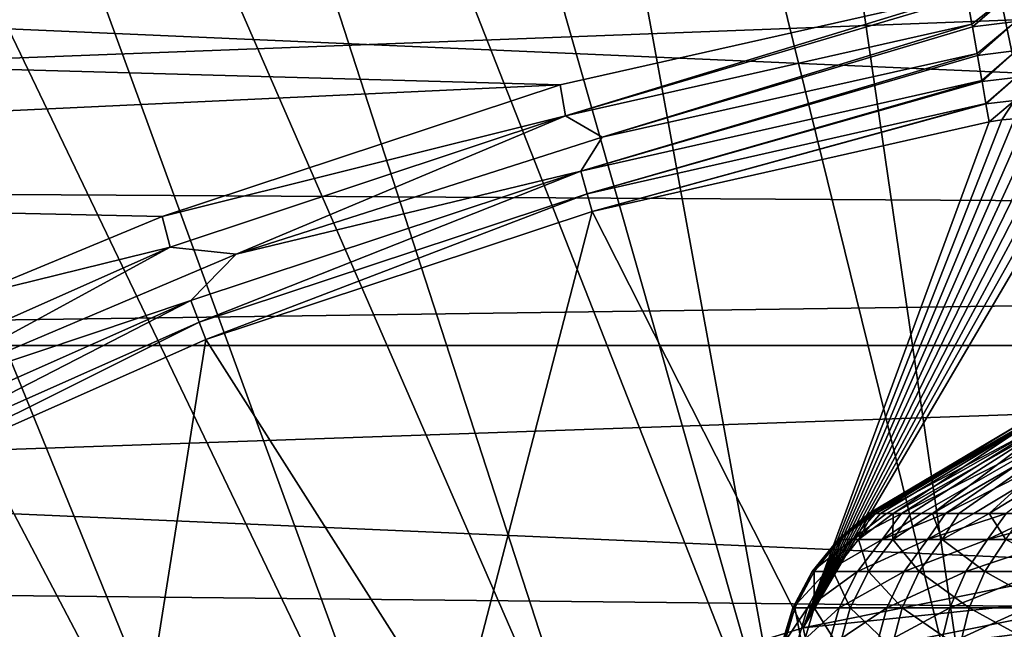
# Model space of a CAD drawing. Header units: metres. Extents: x -22 to 72, y -222 to 22.
# Tile 143 of 256: x -5.61 to -2.34, y 11.96 to 13.99. Entities that reach past the tile are written whole.
import ezdxf

# ---------------------------------------------------------------- set-up
doc = ezdxf.new("R2010")
doc.units = ezdxf.units.M
doc.layers.add('solid_509499_SW0002', color=7, linetype='CONTINUOUS')

msp = doc.modelspace()

# ---------------------------------------------------------------- linework, layer by layer
at = {"layer": 'solid_509499_SW0002'}
for points in [[(-1.222978, 11.63586, 120.188515), (-1.946424, 21.626549, 120.013718), (-2.914736, 21.517445, 120.013718)], [(-1.830276, 11.555908, 120.188515), (-2.914736, 21.517445, 120.013718), (-3.877178, 21.365009, 120.013718)], [(-1.830276, 11.555908, 120.188515), (-1.222978, 11.63586, 120.188515), (-2.914736, 21.517445, 120.013718)], [(-2.432557, 11.444283, 120.188515), (-3.877178, 21.365009, 120.013718), (-4.831811, 21.169548, 120.013718)], [(-2.432557, 11.444283, 120.188515), (-1.830276, 11.555908, 120.188515), (-3.877178, 21.365009, 120.013718)], [(-3.028171, 11.301288, 120.188515), (-4.831811, 21.169548, 120.013718), (-5.776714, 20.931454, 120.013718)], [(-3.028171, 11.301288, 120.188515), (-2.432557, 11.444283, 120.188515), (-4.831811, 21.169548, 120.013718)], [(-3.028171, 11.301288, 120.188515), (-5.776714, 20.931454, 120.013718), (-6.709983, 20.651205, 120.013718)], [(-3.615485, 11.127317, 120.188515), (-6.709983, 20.651205, 120.013718), (-7.62974, 20.329369, 120.013718)], [(-3.615485, 11.127317, 120.188515), (-3.028171, 11.301288, 120.188515), (-6.709983, 20.651205, 120.013718)], [(-4.192889, 10.922849, 120.188515), (-7.62974, 20.329369, 120.013718), (-8.53413, 19.966591, 120.013718)], [(-4.192889, 10.922849, 120.188515), (-3.615485, 11.127317, 120.188515), (-7.62974, 20.329369, 120.013718)], [(-4.7588, 10.68844, 120.188515), (-8.53413, 19.966591, 120.013718), (-9.421335, 19.563604, 120.013718)], [(-4.7588, 10.68844, 120.188515), (-4.192889, 10.922849, 120.188515), (-8.53413, 19.966591, 120.013718)], [(-5.311668, 10.424736, 120.188515), (-9.421335, 19.563604, 120.013718), (-10.289566, 19.121218, 120.013718)], [(-5.311668, 10.424736, 120.188515), (-4.7588, 10.68844, 120.188515), (-9.421335, 19.563604, 120.013718)], [(-5.849977, 10.132458, 120.188515), (-5.311668, 10.424736, 120.188515), (-10.289566, 19.121218, 120.013718)], [(-15.880045, 13.468556, 0.034086), (15.154917, 13.27972, 0.034086), (13.882391, 14.604852, 0.034086)], [(-15.880045, 13.468556, 0.034086), (13.882391, 14.604852, 0.034086), (-15.515899, 14.056066, 0.034086)], [(-18.430916, 12.905476), (-17.235994, 14.462728), (18.430916, 12.905476)], [(-17.235994, 14.462728), (17.235994, 14.462728), (18.430916, 12.905476)], [(-9.936937, 13.941023, 111), (-9.263073, 14.397581, 111), (-2.465689, 14.074325, 111)], [(-9.936937, 13.941023, 111), (-2.465689, 14.074325, 111), (-3.81547, 13.769835, 111)], [(-3.797597, 13.666913, 110.989075), (-3.81547, 13.769835, 111), (-2.465689, 14.074325, 111)], [(-3.797597, 13.666913, 110.989075), (-2.465689, 14.074325, 111), (-2.463625, 14.062545, 110.999855)], [(-2.44775, 13.971929, 110.989075), (-2.463625, 14.062545, 110.999855), (-2.308214, 14.081881, 110.987518)], [(-2.44775, 13.971929, 110.989075), (-2.308214, 14.081881, 110.987518), (-2.446135, 13.962709, 110.986992)], [(-2.308214, 14.081881, 110.987518), (-2.302403, 13.980583, 110.975533), (-2.446135, 13.962709, 110.986992)], [(-3.797597, 13.666913, 110.989075), (-2.463625, 14.062545, 110.999855), (-2.44775, 13.971929, 110.989075)], [(-3.797597, 13.666913, 110.989075), (-2.44775, 13.971929, 110.989075), (-3.676256, 13.596996, 110.956734)], [(-3.676256, 13.596996, 110.956734), (-2.44775, 13.971929, 110.989075), (-2.446135, 13.962709, 110.986992)], [(-2.430578, 13.873913, 110.956734), (-2.446135, 13.962709, 110.986992), (-2.302403, 13.980583, 110.975533)], [(-2.430578, 13.873913, 110.956734), (-2.302403, 13.980583, 110.975533), (-2.429461, 13.867535, 110.953789)], [(-2.302403, 13.980583, 110.975533), (-2.300125, 13.883613, 110.943436), (-2.429461, 13.867535, 110.953789)], [(-10.58835, 13.452942, 111), (-9.936937, 13.941023, 111), (-3.81547, 13.769835, 111)], [(-3.676256, 13.596996, 110.956734), (-2.446135, 13.962709, 110.986992), (-2.430578, 13.873913, 110.956734)], [(-3.746701, 13.483747, 110.904388), (-2.430578, 13.873913, 110.956734), (-2.429461, 13.867535, 110.953789)], [(-3.676256, 13.596996, 110.956734), (-2.430578, 13.873913, 110.956734), (-3.746701, 13.483747, 110.904388)], [(-2.414945, 13.784674, 110.904388), (-2.429461, 13.867535, 110.953789), (-2.300125, 13.883613, 110.943436)], [(-2.414945, 13.784674, 110.904388), (-2.300125, 13.883613, 110.943436), (-2.4143, 13.780993, 110.901642)], [(-2.300125, 13.883613, 110.943436), (-2.301476, 13.795019, 110.89257), (-2.4143, 13.780993, 110.901642)], [(-3.746701, 13.483747, 110.904388), (-2.429461, 13.867535, 110.953789), (-2.414945, 13.784674, 110.904388)], [(-3.746701, 13.483747, 110.904388), (-2.414945, 13.784674, 110.904388), (-3.725894, 13.408863, 110.834335)], [(-3.725894, 13.408863, 110.834335), (-2.414945, 13.784674, 110.904388), (-2.4143, 13.780993, 110.901642)], [(-3.725894, 13.408863, 110.834335), (-2.4143, 13.780993, 110.901642), (-2.401533, 13.708119, 110.834335)], [(-2.401533, 13.708119, 110.834335), (-2.4143, 13.780993, 110.901642), (-2.301476, 13.795019, 110.89257)], [(-2.401533, 13.708119, 110.834335), (-2.301476, 13.795019, 110.89257), (-2.401284, 13.7067, 110.832726)], [(-2.301476, 13.795019, 110.89257), (-2.306401, 13.718502, 110.825043), (-2.401284, 13.7067, 110.832726)], [(-10.58835, 13.452942, 111), (-3.81547, 13.769835, 111), (-5.137712, 13.333044, 111)], [(-3.797597, 13.666913, 110.989075), (-5.137712, 13.333044, 111), (-3.81547, 13.769835, 111)], [(-3.709501, 13.349869, 110.75), (-3.725894, 13.408863, 110.834335), (-2.401533, 13.708119, 110.834335)], [(-3.709501, 13.349869, 110.75), (-2.401533, 13.708119, 110.834335), (-2.401284, 13.7067, 110.832726)], [(-3.709501, 13.349869, 110.75), (-2.401284, 13.7067, 110.832726), (-2.390967, 13.647808, 110.75)], [(-2.390967, 13.647808, 110.75), (-2.401284, 13.7067, 110.832726), (-2.306401, 13.718502, 110.825043)], [(-2.348705, 13.654029, 110.7481), (-2.390967, 13.647808, 110.75), (-2.306401, 13.718502, 110.825043)], [(-2.306574, 13.657857, 110.742371), (-2.348705, 13.654029, 110.7481), (-2.306401, 13.718502, 110.825043)], [(-5.111299, 13.231813, 110.989075), (-5.137712, 13.333044, 111), (-3.797597, 13.666913, 110.989075)], [(-5.111299, 13.231813, 110.989075), (-3.797597, 13.666913, 110.989075), (-4.891759, 13.208477, 110.956734)], [(-3.797597, 13.666913, 110.989075), (-3.676256, 13.596996, 110.956734), (-4.891759, 13.208477, 110.956734)], [(-3.008156, 11.967999, 108.125244), (-3.709501, 13.349869, 110.75), (-2.390967, 13.647808, 110.75)], [(-3.008156, 11.967999, 108.125244), (-2.306574, 13.657857, 110.742371), (-2.264981, 13.659238, 110.732841)], [(-3.008156, 11.967999, 108.125244), (-2.264981, 13.659238, 110.732841), (-2.224255, 13.658154, 110.719551)], [(-3.008156, 11.967999, 108.125244), (-2.224255, 13.658154, 110.719551), (-2.184505, 13.654582, 110.702469)], [(-3.008156, 11.967999, 108.125244), (-2.348705, 13.654029, 110.7481), (-2.306574, 13.657857, 110.742371)], [(-3.008156, 11.967999, 108.125244), (-2.184505, 13.654582, 110.702469), (-2.145903, 13.648473, 110.681541)], [(-3.008156, 11.967999, 108.125244), (-2.390967, 13.647808, 110.75), (-2.348705, 13.654029, 110.7481)], [(-3.008156, 11.967999, 108.125244), (-2.145903, 13.648473, 110.681541), (-2.108703, 13.639768, 110.656723)], [(-3.008156, 11.967999, 108.125244), (-2.108703, 13.639768, 110.656723), (-2.073197, 13.628395, 110.62793)], [(-3.008156, 11.967999, 108.125244), (-2.073197, 13.628395, 110.62793), (-2.039745, 13.614291, 110.595123)], [(-3.008156, 11.967999, 108.125244), (-2.039745, 13.614291, 110.595123), (-1.827075, 12.204254, 108.125244)], [(-4.891759, 13.208477, 110.956734), (-3.676256, 13.596996, 110.956734), (-3.746701, 13.483747, 110.904388)], [(-5.042796, 13.054479, 110.904388), (-3.746701, 13.483747, 110.904388), (-5.014791, 12.981979, 110.834335)], [(-4.891759, 13.208477, 110.956734), (-3.746701, 13.483747, 110.904388), (-5.042796, 13.054479, 110.904388)], [(-3.746701, 13.483747, 110.904388), (-3.725894, 13.408863, 110.834335), (-5.014791, 12.981979, 110.834335)], [(-16.174217, 12.84304, 0.034086), (15.154917, 13.27972, 0.034086), (-15.880045, 13.468556, 0.034086)], [(-10.58835, 13.452942, 111), (-5.137712, 13.333044, 111), (-5.783128, 13.066047, 111)], [(-4.992727, 12.924862, 110.75), (-5.014791, 12.981979, 110.834335), (-3.725894, 13.408863, 110.834335)], [(-3.709501, 13.349869, 110.75), (-4.992727, 12.924862, 110.75), (-3.725894, 13.408863, 110.834335)], [(-4.160579, 11.617728, 108.125244), (-4.992727, 12.924862, 110.75), (-3.709501, 13.349869, 110.75)], [(-4.160579, 11.617728, 108.125244), (-3.709501, 13.349869, 110.75), (-3.008156, 11.967999, 108.125244)], [(-5.111299, 13.231813, 110.989075), (-5.783128, 13.066047, 111), (-5.137712, 13.333044, 111)], [(-16.394487, 12.187861, 0.034086), (16.301477, 11.844168, 0.034086), (15.154917, 13.27972, 0.034086)], [(-16.394487, 12.187861, 0.034086), (15.154917, 13.27972, 0.034086), (-16.174217, 12.84304, 0.034086)], [(-6.376349, 12.670771, 110.989075), (-5.783128, 13.066047, 111), (-5.111299, 13.231813, 110.989075)], [(-6.376349, 12.670771, 110.989075), (-5.111299, 13.231813, 110.989075), (-6.067111, 12.711543, 110.956734)], [(-5.111299, 13.231813, 110.989075), (-4.891759, 13.208477, 110.956734), (-6.067111, 12.711543, 110.956734)], [(-6.067111, 12.711543, 110.956734), (-4.891759, 13.208477, 110.956734), (-5.042796, 13.054479, 110.904388)], [(-6.290893, 12.500955, 110.904388), (-5.042796, 13.054479, 110.904388), (-6.255955, 12.431529, 110.834335)], [(-6.067111, 12.711543, 110.956734), (-5.042796, 13.054479, 110.904388), (-6.290893, 12.500955, 110.904388)], [(-5.042796, 13.054479, 110.904388), (-5.014791, 12.981979, 110.834335), (-6.255955, 12.431529, 110.834335)], [(-6.228431, 12.376834, 110.75), (-6.255955, 12.431529, 110.834335), (-5.014791, 12.981979, 110.834335)], [(-4.992727, 12.924862, 110.75), (-6.228431, 12.376834, 110.75), (-5.014791, 12.981979, 110.834335)], [(-5.273365, 11.156775, 108.125244), (-6.228431, 12.376834, 110.75), (-4.992727, 12.924862, 110.75)], [(-5.273365, 11.156775, 108.125244), (-4.992727, 12.924862, 110.75), (-4.160579, 11.617728, 108.125244)], [(-19.485569, 11.250006), (-18.430916, 12.905476), (19.485569, 11.250006)], [(-18.430916, 12.905476), (18.430916, 12.905476), (19.485569, 11.250006)], [(-2.790233, 12.347883, 126.994652), (-2.288199, 12.64464, 126.985489), (-2.270849, 12.64464, 126.659424)], [(-2.790233, 12.347883, 126.994652), (-2.778628, 12.347883, 127.203018), (-2.288199, 12.64464, 126.985489)], [(-2.786235, 12.347883, 126.785995), (-2.790233, 12.347883, 126.994652), (-2.270849, 12.64464, 126.659424)], [(-2.766655, 12.347883, 126.578217), (-2.786235, 12.347883, 126.785995), (-2.270849, 12.64464, 126.659424)], [(-2.778628, 12.347883, 127.203018), (-2.258968, 12.64464, 127.310715), (-2.288199, 12.64464, 126.985489)], [(-2.778628, 12.347883, 127.203018), (-2.751483, 12.347883, 127.409943), (-2.258968, 12.64464, 127.310715)], [(-2.766655, 12.347883, 126.578217), (-2.270849, 12.64464, 126.659424), (-2.20727, 12.64464, 126.339142)], [(-2.731602, 12.347883, 126.37249), (-2.766655, 12.347883, 126.578217), (-2.20727, 12.64464, 126.339142)], [(-2.751483, 12.347883, 127.409943), (-2.708951, 12.347883, 127.614258), (-2.258968, 12.64464, 127.310715)], [(-2.681274, 12.347883, 126.169952), (-2.731602, 12.347883, 126.37249), (-2.20727, 12.64464, 126.339142)], [(-2.708951, 12.347883, 127.614258), (-2.183751, 12.64464, 127.628464), (-2.258968, 12.64464, 127.310715)], [(-2.708951, 12.347883, 127.614258), (-2.651269, 12.347883, 127.814827), (-2.183751, 12.64464, 127.628464)], [(-2.681274, 12.347883, 126.169952), (-2.20727, 12.64464, 126.339142), (-2.098758, 12.64464, 126.031166)], [(-2.61595, 12.347883, 125.971748), (-2.681274, 12.347883, 126.169952), (-2.098758, 12.64464, 126.031166)], [(-2.651269, 12.347883, 127.814827), (-2.57876, 12.347883, 128.010513), (-2.183751, 12.64464, 127.628464)], [(-2.535998, 12.347883, 125.778969), (-2.61595, 12.347883, 125.971748), (-2.098758, 12.64464, 126.031166)], [(-2.57876, 12.347883, 128.010513), (-2.064079, 12.64464, 127.932274), (-2.183751, 12.64464, 127.628464)], [(-2.57876, 12.347883, 128.010513), (-2.491829, 12.347883, 128.200241), (-2.064079, 12.64464, 127.932274)], [(-2.535998, 12.347883, 125.778969), (-2.098758, 12.64464, 126.031166), (-1.947522, 12.64464, 125.741776)], [(-2.441862, 12.347883, 125.592712), (-2.535998, 12.347883, 125.778969), (-1.947522, 12.64464, 125.741776)], [(-2.491829, 12.347883, 128.200241), (-2.390964, 12.347883, 128.38295), (-2.064079, 12.64464, 127.932274)], [(-2.334071, 12.347883, 125.414009), (-2.441862, 12.347883, 125.592712), (-1.947522, 12.64464, 125.741776)], [(-2.390964, 12.347883, 128.38295), (-1.902389, 12.64464, 128.215958), (-2.064079, 12.64464, 127.932274)], [(-2.390964, 12.347883, 128.38295), (-2.276727, 12.347883, 128.557602), (-1.902389, 12.64464, 128.215958)], [(-6.335912, 10.589535, 108.125244), (-6.228431, 12.376834, 110.75), (-5.273365, 11.156775, 108.125244)], [(-2.89257, 12.260809, 126.798843), (-2.790233, 12.347883, 126.994652), (-2.786235, 12.347883, 126.785995)], [(-2.89257, 12.260809, 126.798843), (-2.885361, 12.260809, 127.194061), (-2.790233, 12.347883, 126.994652)], [(-2.89257, 12.260809, 126.798843), (-2.786235, 12.347883, 126.785995), (-2.766655, 12.347883, 126.578217)], [(-2.845897, 12.260809, 126.406319), (-2.89257, 12.260809, 126.798843), (-2.766655, 12.347883, 126.578217)], [(-2.885361, 12.260809, 127.194061), (-2.778628, 12.347883, 127.203018), (-2.790233, 12.347883, 126.994652)], [(-2.885361, 12.260809, 127.194061), (-2.824403, 12.260809, 127.584618), (-2.778628, 12.347883, 127.203018)], [(-2.845897, 12.260809, 126.406319), (-2.766655, 12.347883, 126.578217), (-2.731602, 12.347883, 126.37249)], [(-2.845897, 12.260809, 126.406319), (-2.731602, 12.347883, 126.37249), (-2.681274, 12.347883, 126.169952)], [(-2.74621, 12.260809, 126.023811), (-2.845897, 12.260809, 126.406319), (-2.681274, 12.347883, 126.169952)], [(-2.824403, 12.260809, 127.584618), (-2.708951, 12.347883, 127.614258), (-2.751483, 12.347883, 127.409943)], [(-2.824403, 12.260809, 127.584618), (-2.710831, 12.260809, 127.963242), (-2.708951, 12.347883, 127.614258)], [(-2.824403, 12.260809, 127.584618), (-2.751483, 12.347883, 127.409943), (-2.778628, 12.347883, 127.203018)], [(-2.74621, 12.260809, 126.023811), (-2.681274, 12.347883, 126.169952), (-2.61595, 12.347883, 125.971748)], [(-2.74621, 12.260809, 126.023811), (-2.61595, 12.347883, 125.971748), (-2.535998, 12.347883, 125.778969)], [(-2.595366, 12.260809, 125.658432), (-2.74621, 12.260809, 126.023811), (-2.535998, 12.347883, 125.778969)], [(-2.710831, 12.260809, 127.963242), (-2.57876, 12.347883, 128.010513), (-2.651269, 12.347883, 127.814827)], [(-2.710831, 12.260809, 127.963242), (-2.546762, 12.260809, 128.322876), (-2.57876, 12.347883, 128.010513)], [(-2.710831, 12.260809, 127.963242), (-2.651269, 12.347883, 127.814827), (-2.708951, 12.347883, 127.614258)], [(-2.595366, 12.260809, 125.658432), (-2.535998, 12.347883, 125.778969), (-2.441862, 12.347883, 125.592712)], [(-2.595366, 12.260809, 125.658432), (-2.441862, 12.347883, 125.592712), (-2.334071, 12.347883, 125.414009)], [(-2.396175, 12.260809, 125.317001), (-2.595366, 12.260809, 125.658432), (-2.334071, 12.347883, 125.414009)], [(-2.546762, 12.260809, 128.322876), (-2.491829, 12.347883, 128.200241), (-2.57876, 12.347883, 128.010513)], [(-2.546762, 12.260809, 128.322876), (-2.390964, 12.347883, 128.38295), (-2.491829, 12.347883, 128.200241)], [(-2.546762, 12.260809, 128.322876), (-2.335251, 12.260809, 128.656815), (-2.390964, 12.347883, 128.38295)], [(-2.396175, 12.260809, 125.317001), (-2.334071, 12.347883, 125.414009), (-2.213227, 12.347883, 125.243866)], [(-2.396175, 12.260809, 125.317001), (-2.213227, 12.347883, 125.243866), (-2.080006, 12.347883, 125.083221)], [(-2.152348, 12.260809, 125.005875), (-2.396175, 12.260809, 125.317001), (-2.080006, 12.347883, 125.083221)], [(-2.335251, 12.260809, 128.656815), (-2.276727, 12.347883, 128.557602), (-2.390964, 12.347883, 128.38295)], [(-2.979089, 12.154764, 126.794502), (-2.89257, 12.260809, 126.798843), (-2.845897, 12.260809, 126.406319)], [(-2.979089, 12.154764, 126.794502), (-2.971664, 12.154764, 127.201546), (-2.89257, 12.260809, 126.798843)], [(-2.93102, 12.154764, 126.390244), (-2.979089, 12.154764, 126.794502), (-2.845897, 12.260809, 126.406319)], [(-2.971664, 12.154764, 127.201546), (-2.885361, 12.260809, 127.194061), (-2.89257, 12.260809, 126.798843)], [(-2.971664, 12.154764, 127.201546), (-2.908883, 12.154764, 127.60379), (-2.885361, 12.260809, 127.194061)], [(-2.93102, 12.154764, 126.390244), (-2.845897, 12.260809, 126.406319), (-2.74621, 12.260809, 126.023811)], [(-2.828351, 12.154764, 125.996292), (-2.93102, 12.154764, 126.390244), (-2.74621, 12.260809, 126.023811)], [(-2.908883, 12.154764, 127.60379), (-2.824403, 12.260809, 127.584618), (-2.885361, 12.260809, 127.194061)], [(-2.908883, 12.154764, 127.60379), (-2.791914, 12.154764, 127.993736), (-2.824403, 12.260809, 127.584618)], [(-2.828351, 12.154764, 125.996292), (-2.74621, 12.260809, 126.023811), (-2.595366, 12.260809, 125.658432)], [(-2.672995, 12.154764, 125.619987), (-2.828351, 12.154764, 125.996292), (-2.595366, 12.260809, 125.658432)], [(-2.791914, 12.154764, 127.993736), (-2.710831, 12.260809, 127.963242), (-2.824403, 12.260809, 127.584618)], [(-2.791914, 12.154764, 127.993736), (-2.622937, 12.154764, 128.36412), (-2.710831, 12.260809, 127.963242)], [(-2.622937, 12.154764, 128.36412), (-2.546762, 12.260809, 128.322876), (-2.710831, 12.260809, 127.963242)], [(-2.672995, 12.154764, 125.619987), (-2.595366, 12.260809, 125.658432), (-2.396175, 12.260809, 125.317001)], [(-2.467846, 12.154764, 125.268349), (-2.672995, 12.154764, 125.619987), (-2.396175, 12.260809, 125.317001)], [(-2.622937, 12.154764, 128.36412), (-2.4051, 12.154764, 128.708054), (-2.546762, 12.260809, 128.322876)], [(-2.4051, 12.154764, 128.708054), (-2.335251, 12.260809, 128.656815), (-2.546762, 12.260809, 128.322876)], [(-2.467846, 12.154764, 125.268349), (-2.396175, 12.260809, 125.317001), (-2.152348, 12.260809, 125.005875)], [(-2.216726, 12.154764, 124.947914), (-2.467846, 12.154764, 125.268349), (-2.152348, 12.260809, 125.005875)], [(-2.4051, 12.154764, 128.708054), (-2.142461, 12.154764, 129.019104), (-2.335251, 12.260809, 128.656815)], [(-3.008156, 11.967999, 108.125244), (-1.827075, 12.204254, 108.125244), (-1.816765, 12.092411, 107.899185)], [(-16.394487, 12.187861, 0.034086), (-16.537945, 11.511685, 0.034086), (16.301477, 11.844168, 0.034086)], [(-3.043334, 12.033885, 126.79129), (-2.979089, 12.154764, 126.794502), (-2.93102, 12.154764, 126.390244)], [(-3.043334, 12.033885, 126.79129), (-3.035749, 12.033885, 127.207108), (-2.979089, 12.154764, 126.794502)], [(-2.994228, 12.033885, 126.378304), (-3.043334, 12.033885, 126.79129), (-2.93102, 12.154764, 126.390244)], [(-3.035749, 12.033885, 127.207108), (-2.971664, 12.154764, 127.201546), (-2.979089, 12.154764, 126.794502)], [(-3.035749, 12.033885, 127.207108), (-2.971614, 12.033885, 127.618019), (-2.971664, 12.154764, 127.201546)], [(-2.994228, 12.033885, 126.378304), (-2.93102, 12.154764, 126.390244), (-2.828351, 12.154764, 125.996292)], [(-2.889345, 12.033885, 125.975861), (-2.994228, 12.033885, 126.378304), (-2.828351, 12.154764, 125.996292)], [(-2.971614, 12.033885, 127.618019), (-2.908883, 12.154764, 127.60379), (-2.971664, 12.154764, 127.201546)], [(-2.971614, 12.033885, 127.618019), (-2.852123, 12.033885, 128.016373), (-2.908883, 12.154764, 127.60379)], [(-2.852123, 12.033885, 128.016373), (-2.791914, 12.154764, 127.993736), (-2.908883, 12.154764, 127.60379)], [(-2.889345, 12.033885, 125.975861), (-2.828351, 12.154764, 125.996292), (-2.672995, 12.154764, 125.619987)], [(-2.730639, 12.033885, 125.591438), (-2.889345, 12.033885, 125.975861), (-2.672995, 12.154764, 125.619987)], [(-2.852123, 12.033885, 128.016373), (-2.679502, 12.033885, 128.394745), (-2.791914, 12.154764, 127.993736)], [(-2.679502, 12.033885, 128.394745), (-2.622937, 12.154764, 128.36412), (-2.791914, 12.154764, 127.993736)], [(-2.730639, 12.033885, 125.591438), (-2.672995, 12.154764, 125.619987), (-2.467846, 12.154764, 125.268349)], [(-2.521066, 12.033885, 125.232216), (-2.730639, 12.033885, 125.591438), (-2.467846, 12.154764, 125.268349)], [(-2.679502, 12.033885, 128.394745), (-2.456967, 12.033885, 128.746094), (-2.622937, 12.154764, 128.36412)], [(-2.456967, 12.033885, 128.746094), (-2.4051, 12.154764, 128.708054), (-2.622937, 12.154764, 128.36412)], [(-2.521066, 12.033885, 125.232216), (-2.467846, 12.154764, 125.268349), (-2.216726, 12.154764, 124.947914)], [(-2.264531, 12.033885, 124.904869), (-2.521066, 12.033885, 125.232216), (-2.216726, 12.154764, 124.947914)], [(-2.456967, 12.033885, 128.746094), (-2.188664, 12.033885, 129.063858), (-2.4051, 12.154764, 128.708054)], [(-2.188664, 12.033885, 129.063858), (-2.142461, 12.154764, 129.019104), (-2.4051, 12.154764, 128.708054)], [(-3.008156, 11.967999, 108.125244), (-1.816765, 12.092411, 107.899185), (-2.98407, 11.858446, 107.899216)], [(-2.98407, 11.858446, 107.899216), (-1.816765, 12.092411, 107.899185), (-1.807304, 12.009886, 107.659943)], [(-3.082848, 11.902796, 126.789307), (-3.043334, 12.033885, 126.79129), (-2.994228, 12.033885, 126.378304)], [(-3.082848, 11.902796, 126.789307), (-3.075164, 11.902796, 127.210526), (-3.043334, 12.033885, 126.79129)], [(-3.033104, 11.902796, 126.370964), (-3.082848, 11.902796, 126.789307), (-2.994228, 12.033885, 126.378304)], [(-3.075164, 11.902796, 127.210526), (-3.035749, 12.033885, 127.207108), (-3.043334, 12.033885, 126.79129)], [(-3.075164, 11.902796, 127.210526), (-3.010196, 11.902796, 127.626778), (-3.035749, 12.033885, 127.207108)], [(-3.010196, 11.902796, 127.626778), (-2.971614, 12.033885, 127.618019), (-3.035749, 12.033885, 127.207108)], [(-3.033104, 11.902796, 126.370964), (-2.994228, 12.033885, 126.378304), (-2.889345, 12.033885, 125.975861)], [(-2.926859, 11.902796, 125.963295), (-3.033104, 11.902796, 126.370964), (-2.889345, 12.033885, 125.975861)], [(-3.010196, 11.902796, 127.626778), (-2.889153, 11.902796, 128.030304), (-2.971614, 12.033885, 127.618019)], [(-2.98407, 11.858446, 107.899216), (-1.807304, 12.009886, 107.659943), (-2.964326, 11.777811, 107.659996)], [(-2.889153, 11.902796, 128.030304), (-2.852123, 12.033885, 128.016373), (-2.971614, 12.033885, 127.618019)], [(-2.964326, 11.777811, 107.659996), (-1.807304, 12.009886, 107.659943), (-2.949357, 11.727835, 107.412224)], [(-1.807304, 12.009886, 107.659943), (-1.798901, 11.958454, 107.412178), (-2.949357, 11.727835, 107.412224)], [(-2.926859, 11.902796, 125.963295), (-2.889345, 12.033885, 125.975861), (-2.730639, 12.033885, 125.591438)], [(-2.766092, 11.902796, 125.573883), (-2.926859, 11.902796, 125.963295), (-2.730639, 12.033885, 125.591438)], [(-2.889153, 11.902796, 128.030304), (-2.714291, 11.902796, 128.413589), (-2.852123, 12.033885, 128.016373)], [(-2.714291, 11.902796, 128.413589), (-2.679502, 12.033885, 128.394745), (-2.852123, 12.033885, 128.016373)], [(-2.766092, 11.902796, 125.573883), (-2.730639, 12.033885, 125.591438), (-2.521066, 12.033885, 125.232216)], [(-2.553798, 11.902796, 125.209991), (-2.766092, 11.902796, 125.573883), (-2.521066, 12.033885, 125.232216)], [(-2.714291, 11.902796, 128.413589), (-2.488867, 11.902796, 128.769501), (-2.679502, 12.033885, 128.394745)], [(-2.488867, 11.902796, 128.769501), (-2.456967, 12.033885, 128.746094), (-2.679502, 12.033885, 128.394745)], [(-2.553798, 11.902796, 125.209991), (-2.521066, 12.033885, 125.232216), (-2.264531, 12.033885, 124.904869)], [(-2.293932, 11.902796, 124.878403), (-2.553798, 11.902796, 125.209991), (-2.264531, 12.033885, 124.904869)], [(-2.488867, 11.902796, 128.769501), (-2.21708, 11.902796, 129.091385), (-2.456967, 12.033885, 128.746094)], [(-2.21708, 11.902796, 129.091385), (-2.188664, 12.033885, 129.063858), (-2.456967, 12.033885, 128.746094)], [(-4.160579, 11.617728, 108.125244), (-3.008156, 11.967999, 108.125244), (-2.98407, 11.858446, 107.899216)]]:
    msp.add_3dface(points, dxfattribs=at)

doc.saveas('drawing.dxf')
